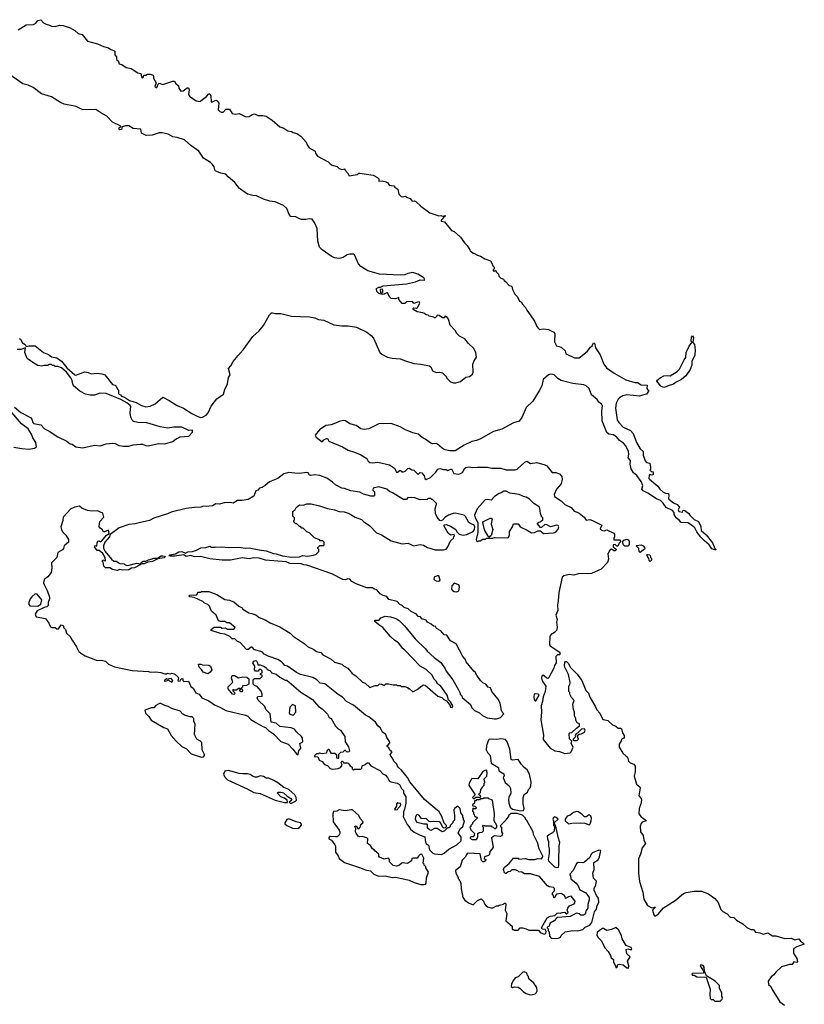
# Model space of a CAD drawing. Extents: x 2494159 to 2685562, y 773219 to 915170.
# Tile 15 of 201: x 2554022 to 2562750, y 814696 to 825646. Entities that reach past the tile are written whole.
import ezdxf

# ---------------------------------------------------------------- set-up
doc = ezdxf.new("R2010")
doc.units = 0

msp = doc.modelspace()

# ---------------------------------------------------------------- linework, layer by layer
at = {"layer": '0CON10XD'}
for points in [[(2554005, 825534), (2554095, 825588), (2554175, 825593), (2554202, 825608), (2554225, 825638), (2554255, 825646), (2554285, 825613), (2554315, 825598), (2554355, 825587), (2554375, 825573), (2554415, 825572), (2554465, 825587), (2554505, 825582), (2554584, 825554), (2554635, 825527), (2554672, 825492), (2554715, 825480), (2554775, 825409), (2554886, 825376), (2554955, 825347), (2555010, 825335), (2555036, 825316), (2555070, 825305), (2555080, 825295), (2555080, 825255), (2555100, 825235), (2555100, 825205), (2555117, 825187), (2555127, 825157), (2555157, 825147), (2555205, 825116), (2555262, 825102), (2555335, 825057), (2555368, 825048), (2555375, 825010), (2555385, 825000), (2555397, 825003), (2555402, 825028), (2555425, 825030), (2555445, 825042), (2555472, 825042), (2555505, 825028), (2555512, 825015), (2555512, 824995), (2555540, 824945), (2555524, 824905), (2555535, 824892), (2555546, 824894), (2555562, 824928), (2555575, 824940), (2555615, 824927), (2555725, 824962), (2555745, 824962), (2555760, 824935), (2555789, 824909), (2555793, 824885), (2555815, 824850), (2555840, 824855), (2555885, 824890), (2555898, 824888), (2555908, 824865), (2555901, 824815), (2555909, 824795), (2555985, 824743), (2556030, 824735), (2556041, 824749), (2556099, 824791), (2556125, 824820), (2556135, 824820), (2556148, 824795), (2556150, 824735), (2556155, 824730), (2556165, 824732), (2556205, 824752), (2556220, 824745), (2556237, 824717), (2556235, 824680), (2556230, 824645), (2556248, 824625), (2556265, 824617), (2556285, 824618), (2556315, 824650), (2556355, 824650), (2556385, 824602), (2556425, 824597), (2556465, 824603), (2556522, 824572), (2556545, 824566), (2556575, 824568), (2556609, 824591), (2556635, 824598), (2556672, 824582), (2556725, 824580), (2556762, 824572), (2556829, 824529), (2556915, 824456), (2556959, 824439), (2557005, 824410), (2557045, 824402), (2557065, 824390), (2557105, 824380), (2557151, 824351), (2557207, 824285), (2557218, 824255), (2557242, 824222), (2557307, 824185), (2557313, 824163), (2557335, 824128), (2557452, 824065), (2557474, 824044), (2557499, 824029), (2557554, 824014), (2557575, 823990), (2557605, 823982), (2557638, 823988), (2557640, 823975), (2557668, 823945), (2557685, 823910), (2557777, 823923), (2557795, 823940), (2557805, 823940), (2557955, 823918), (2558002, 823892)], [(2555108, 821538), (2555120, 821525), (2555120, 821485), (2555144, 821474), (2555155, 821458), (2555188, 821448), (2555242, 821412), (2555319, 821388), (2555375, 821354), (2555425, 821341), (2555472, 821348), (2555530, 821375), (2555615, 821450), (2555685, 821412), (2555774, 821354), (2555845, 821327), (2555935, 821267), (2556005, 821232), (2556035, 821223), (2556055, 821226), (2556095, 821247), (2556120, 821275), (2556152, 821348), (2556215, 821428), (2556288, 821482), (2556303, 821535), (2556335, 821595), (2556344, 821666), (2556362, 821695), (2556343, 821767), (2556372, 821795), (2556396, 821844), (2556452, 821912), (2556506, 821974), (2556615, 822122), (2556687, 822185), (2556734, 822246), (2556800, 822365), (2556824, 822386), (2556835, 822388), (2556865, 822378), (2556925, 822380), (2557045, 822350), (2557245, 822343), (2557305, 822330), (2557345, 822313), (2557405, 822306), (2557515, 822254), (2557605, 822242), (2557675, 822243), (2557770, 822225), (2557885, 822172), (2557933, 822133), (2557958, 822105), (2558028, 821945), (2558050, 821925), (2558115, 821893), (2558165, 821881), (2558256, 821876), (2558315, 821853), (2558405, 821821), (2558485, 821817), (2558580, 821795), (2558596, 821786), (2558615, 821742), (2558655, 821722), (2558695, 821728), (2558725, 821718), (2558770, 821675), (2558770, 821665), (2558815, 821620), (2558847, 821607), (2558875, 821607), (2558925, 821624), (2558985, 821669), (2559025, 821679), (2559058, 821705), (2559066, 821725), (2559063, 821815), (2559073, 821845), (2559103, 821895), (2559095, 821945), (2559071, 821995), (2559015, 822047), (2558975, 822096), (2558915, 822128), (2558884, 822155), (2558865, 822188), (2558809, 822249), (2558793, 822315), (2558775, 822342), (2558755, 822350), (2558745, 822330), (2558725, 822330), (2558687, 822357), (2558665, 822360), (2558660, 822345), (2558645, 822330), (2558635, 822330), (2558627, 822337), (2558575, 822350), (2558565, 822360), (2558543, 822363), (2558525, 822380), (2558507, 822387), (2558445, 822398), (2558400, 822425), (2558400, 822435), (2558405, 822440), (2558435, 822438), (2558446, 822444), (2558472, 822495), (2558467, 822507), (2558446, 822504), (2558405, 822490), (2558392, 822512), (2558325, 822510), (2558305, 822490), (2558275, 822490), (2558240, 822535), (2558238, 822558), (2558205, 822542), (2558155, 822547), (2558139, 822559), (2558115, 822610), (2558105, 822610), (2558077, 822593), (2558055, 822590), (2558050, 822595), (2558050, 822605), (2558060, 822615), (2558060, 822645), (2558055, 822650), (2558030, 822645), (2558040, 822595), (2558015, 822600), (2557993, 822623), (2557990, 822655), (2558015, 822670), (2558035, 822670), (2558065, 822687), (2558325, 822710), (2558425, 822730), (2558475, 822752), (2558522, 822748), (2558527, 822755), (2558516, 822775), (2558451, 822815), (2558395, 822834), (2558340, 822825), (2558305, 822807), (2558255, 822804), (2558025, 822816), (2557893, 822853), (2557815, 822900), (2557792, 822932), (2557745, 823030), (2557735, 823038), (2557695, 823040), (2557665, 823030), (2557620, 823000), (2557575, 822990), (2557525, 822998), (2557488, 823015), (2557387, 823087), (2557358, 823118), (2557339, 823185), (2557332, 823325), (2557306, 823385), (2557275, 823427), (2557245, 823433), (2557205, 823426), (2557156, 823426), (2557135, 823431), (2557095, 823453), (2557038, 823458), (2557019, 823479), (2556995, 823545), (2556955, 823580), (2556865, 823619), (2556805, 823628), (2556735, 823650), (2556657, 823687), (2556615, 823690), (2556555, 823705), (2556468, 823768), (2556415, 823834), (2556339, 823899), (2556315, 823928), (2556261, 823941), (2556197, 823965), (2556185, 824011), (2556168, 824035), (2556145, 824057), (2556065, 824106), (2556013, 824183), (2555927, 824247), (2555855, 824310), (2555775, 824336), (2555725, 824342), (2555675, 824372), (2555605, 824388), (2555575, 824388), (2555495, 824362), (2555430, 824360), (2555376, 824385), (2555368, 824428), (2555285, 824437), (2555235, 824466), (2555200, 824465), (2555160, 824455), (2555156, 824425), (2555135, 824421), (2555124, 824435), (2555135, 824450), (2555150, 824455), (2555140, 824465), (2555055, 824506), (2554992, 824572), (2554925, 824612), (2554868, 824648), (2554725, 824645), (2554650, 824680), (2554515, 824708), (2554475, 824725), (2554375, 824788), (2554263, 824823), (2554172, 824892), (2554115, 824918), (2554055, 824933), (2553908, 825038)], [(2558002, 823892), (2558017, 823875), (2558015, 823850), (2558055, 823853), (2558085, 823847), (2558112, 823835), (2558130, 823805), (2558185, 823800), (2558194, 823784), (2558230, 823760), (2558240, 823705), (2558265, 823680), (2558275, 823676), (2558315, 823682), (2558325, 823672), (2558365, 823658), (2558388, 823628), (2558415, 823632), (2558430, 823625), (2558485, 823572), (2558585, 823498), (2558685, 823466), (2558705, 823470), (2558725, 823460), (2558755, 823470), (2558750, 823455), (2558732, 823448), (2558727, 823433), (2558710, 823415), (2558710, 823405), (2558749, 823399), (2558825, 823303), (2558855, 823292), (2558926, 823226), (2558968, 823165), (2559000, 823135), (2559030, 823085), (2559032, 823072), (2559045, 823070), (2559065, 823050), (2559075, 823050), (2559115, 823027), (2559148, 823018), (2559195, 822988), (2559258, 822965), (2559275, 822940), (2559285, 822910), (2559300, 822895), (2559300, 822875), (2559290, 822865), (2559290, 822855), (2559305, 822850), (2559315, 822860), (2559322, 822842), (2559348, 822818), (2559350, 822795), (2559375, 822770), (2559405, 822760), (2559410, 822745), (2559426, 822736), (2559465, 822690), (2559487, 822687), (2559495, 822680), (2559502, 822645), (2559528, 822595), (2559560, 822565), (2559580, 822515), (2559603, 822503), (2559612, 822485), (2559648, 822445), (2559662, 822415), (2559702, 822365), (2559748, 822295), (2559773, 822233), (2559792, 822212), (2559805, 822200), (2559845, 822208), (2559905, 822200), (2559965, 822172), (2559973, 822155), (2559972, 822065), (2559995, 822020), (2560046, 822006), (2560088, 821965), (2560098, 821935), (2560110, 821925), (2560195, 821886), (2560245, 821887), (2560334, 821956), (2560371, 822005), (2560390, 822020), (2560405, 822052), (2560415, 822048), (2560426, 821996), (2560478, 821918), (2560520, 821815), (2560549, 821775), (2560635, 821715), (2560765, 821640), (2560865, 821612), (2560895, 821613), (2560936, 821586), (2561003, 821583), (2560999, 821545), (2561005, 821532), (2561017, 821527), (2561018, 821515), (2560995, 821482), (2560949, 821471), (2560915, 821461), (2560775, 821474), (2560730, 821465), (2560695, 821442), (2560678, 821425), (2560657, 821383), (2560650, 821325), (2560668, 821195), (2560685, 821166), (2560735, 821114), (2560815, 821076), (2560845, 821046), (2560884, 820944), (2560924, 820874), (2560958, 820845), (2560957, 820803), (2560979, 820739), (2560995, 820722), (2561030, 820715), (2561040, 820665), (2561040, 820645), (2561030, 820635), (2561045, 820620), (2561068, 820618), (2561070, 820585), (2561045, 820580), (2561035, 820588), (2561025, 820580), (2561022, 820545), (2561028, 820535), (2561120, 820460), (2561144, 820425), (2561175, 820397), (2561205, 820382), (2561238, 820378), (2561242, 820355), (2561239, 820325), (2561244, 820314), (2561294, 820275), (2561336, 820256), (2561362, 820225), (2561347, 820195), (2561355, 820178), (2561395, 820170), (2561397, 820185), (2561405, 820193), (2561421, 820189), (2561466, 820155), (2561477, 820135), (2561525, 820086), (2561574, 820064), (2561600, 820010), (2561602, 819965), (2561659, 819919), (2561727, 819827), (2561758, 819758), (2561766, 819755), (2561765, 819750), (2561755, 819750), (2561722, 819762), (2561691, 819805), (2561639, 819849), (2561596, 819895), (2561555, 819950), (2561531, 819995), (2561495, 820026), (2561455, 820050), (2561380, 820055), (2561359, 820079), (2561324, 820105), (2561304, 820145), (2561302, 820165), (2561285, 820188), (2561215, 820220), (2561181, 820271), (2561149, 820299), (2561105, 820316), (2561011, 820381), (2560959, 820405), (2560944, 820425), (2560954, 820465), (2560935, 820510), (2560888, 820578), (2560851, 820605), (2560823, 820653), (2560814, 820705), (2560816, 820745), (2560789, 820775), (2560798, 820815), (2560794, 820845), (2560766, 820906), (2560738, 820938), (2560695, 820968), (2560659, 821009), (2560625, 821028), (2560575, 821036), (2560553, 821055), (2560500, 821185), (2560497, 821293), (2560504, 821355), (2560495, 821370), (2560465, 821392), (2560444, 821424), (2560384, 821475), (2560355, 821545), (2560325, 821575), (2560296, 821586), (2560175, 821600), (2560046, 821635), (2560007, 821657), (2559967, 821695), (2559952, 821702), (2559925, 821705), (2559905, 821697), (2559844, 821645), (2559829, 821575), (2559802, 821518), (2559730, 821405), (2559654, 821335), (2559608, 821222), (2559577, 821183), (2559515, 821162), (2559385, 821093), (2559294, 821065), (2559146, 820984), (2559105, 820967), (2559051, 820955), (2558967, 820913), (2558865, 820850), (2558805, 820850), (2558755, 820862), (2558720, 820880), (2558670, 820925), (2558655, 820932), (2558615, 820929), (2558595, 820935), (2558544, 820975), (2558498, 820998), (2558455, 821035), (2558395, 821051), (2558315, 821085), (2558255, 821119), (2558155, 821155), (2558015, 821152), (2557905, 821096), (2557855, 821089), (2557818, 821098), (2557765, 821134), (2557695, 821152), (2557645, 821184), (2557625, 821188), (2557575, 821179), (2557535, 821158), (2557485, 821140), (2557428, 821132), (2557356, 821085), (2557308, 821025), (2557318, 821005), (2557385, 820950), (2557405, 820973), (2557435, 820987), (2557445, 820990), (2557459, 820959), (2557612, 820895), (2557675, 820859), (2557745, 820838), (2557815, 820807), (2557885, 820768), (2557900, 820735), (2557915, 820721), (2557945, 820717), (2558005, 820724), (2558136, 820696), (2558190, 820660), (2558215, 820616), (2558225, 820616), (2558255, 820636), (2558275, 820618), (2558292, 820618), (2558310, 820625), (2558340, 820655), (2558355, 820658), (2558385, 820640), (2558408, 820638), (2558455, 820590), (2558478, 820612), (2558495, 820608), (2558520, 820575), (2558529, 820545), (2558545, 820532), (2558592, 820555), (2558652, 820615), (2558674, 820646), (2558695, 820654), (2558735, 820643), (2558765, 820643), (2558785, 820634), (2558825, 820650), (2558851, 820601), (2558905, 820593), (2558925, 820598), (2558951, 820615), (2558969, 820655), (2558984, 820666), (2559025, 820674), (2559055, 820667), (2559115, 820671), (2559225, 820668), (2559275, 820659), (2559375, 820660), (2559435, 820642), (2559535, 820642), (2559555, 820648), (2559640, 820725), (2559665, 820736), (2559705, 820710), (2559775, 820721), (2559865, 820696), (2559885, 820683), (2559945, 820610), (2559985, 820609), (2560025, 820597), (2560054, 820565), (2560058, 820535), (2560046, 820485), (2559994, 820426), (2559967, 820365), (2559972, 820345), (2560045, 820296), (2560086, 820256), (2560155, 820222), (2560189, 820179), (2560225, 820170), (2560245, 820158), (2560301, 820115), (2560325, 820082), (2560365, 820086), (2560394, 820076), (2560497, 820025), (2560480, 819985), (2560495, 819969), (2560525, 819960), (2560555, 819973), (2560630, 819935), (2560640, 819925), (2560640, 819895), (2560630, 819885), (2560632, 819862), (2560695, 819860), (2560710, 819845), (2560690, 819825), (2560675, 819790), (2560665, 819790), (2560645, 819810), (2560622, 819805), (2560622, 819785), (2560660, 819755), (2560645, 819740), (2560635, 819740), (2560605, 819758), (2560585, 819748), (2560566, 819705), (2560573, 819645), (2560562, 819608), (2560490, 819535), (2560384, 819486), (2560236, 819484), (2560185, 819467), (2560135, 819478), (2560075, 819460), (2560057, 819445), (2560020, 819275), (2560013, 819185), (2560003, 819135), (2560008, 819075), (2559986, 819025), (2560001, 818975), (2559994, 818945), (2560001, 818885), (2559995, 818853), (2559970, 818830), (2559935, 818810), (2559920, 818790), (2559914, 818695), (2559923, 818683), (2560022, 818615), (2560032, 818605), (2560032, 818588), (2560025, 818582), (2560005, 818582), (2559984, 818566), (2559988, 818495), (2559970, 818465), (2559964, 818436), (2559908, 818332), (2559895, 818320), (2559885, 818323), (2559845, 818357), (2559831, 818345), (2559826, 818325), (2559835, 818293), (2559873, 818235), (2559866, 818175), (2559844, 818116), (2559839, 818065), (2559822, 818015), (2559828, 817945), (2559819, 817859), (2559850, 817690), (2559845, 817640), (2559924, 817544), (2559975, 817514), (2560025, 817506), (2560085, 817486), (2560145, 817493), (2560156, 817504), (2560178, 817555), (2560158, 817595), (2560162, 817622), (2560138, 817648), (2560133, 817707), (2560143, 817717), (2560165, 817720), (2560215, 817768), (2560250, 817795), (2560250, 817815), (2560225, 817828), (2560208, 817855), (2560208, 817875), (2560194, 817904), (2560193, 817945), (2560182, 817975), (2560176, 818035), (2560191, 818075), (2560159, 818109), (2560140, 818145), (2560140, 818165), (2560132, 818175), (2560132, 818235), (2560142, 818248), (2560144, 818275), (2560127, 818365), (2560086, 818445), (2560082, 818465), (2560085, 818498), (2560095, 818509), (2560105, 818508), (2560128, 818485), (2560146, 818445), (2560225, 818367), (2560276, 818296), (2560321, 818185), (2560349, 818155), (2560363, 818113), (2560425, 818013), (2560442, 817972), (2560474, 817935), (2560505, 817872), (2560515, 817863), (2560565, 817854), (2560615, 817803), (2560655, 817788), (2560678, 817768), (2560705, 817768), (2560715, 817760), (2560727, 817717), (2560746, 817686), (2560747, 817665), (2560738, 817652), (2560725, 817650), (2560715, 817640), (2560713, 817625), (2560692, 817588), (2560689, 817555), (2560730, 817490), (2560768, 817455)], [(2561186, 821556), (2561155, 821569), (2561108, 821625), (2561108, 821635), (2561146, 821665), (2561188, 821685), (2561225, 821690), (2561256, 821684), (2561337, 821735), (2561362, 821758), (2561414, 821865), (2561432, 821888), (2561436, 821945), (2561470, 822015), (2561500, 822055), (2561492, 822075), (2561494, 822114), (2561505, 822130), (2561517, 822113), (2561510, 822055), (2561528, 822035), (2561534, 821975), (2561531, 821915), (2561500, 821845), (2561498, 821805), (2561482, 821755), (2561431, 821685), (2561383, 821645), (2561325, 821616), (2561295, 821593), (2561234, 821576), (2561215, 821564), (2561186, 821556)], [(2554015, 822100), (2554032, 822092), (2554053, 822053), (2554084, 822035), (2554095, 822010), (2554125, 822020), (2554195, 822018), (2554288, 821945), (2554341, 821921), (2554375, 821896), (2554435, 821885), (2554487, 821847), (2554545, 821775), (2554635, 821698), (2554647, 821693), (2554745, 821730), (2554785, 821722), (2554815, 821708), (2554885, 821717), (2554936, 821706), (2554968, 821695), (2555055, 821590), (2555082, 821582), (2555095, 821570), (2555108, 821538)], [(2553965, 821338), (2554036, 821276), (2554143, 821223), (2554158, 821205), (2554169, 821165), (2554180, 821155), (2554255, 821139), (2554299, 821095), (2554351, 821071), (2554445, 821008), (2554545, 820960), (2554585, 820929), (2554605, 820924), (2554645, 820896), (2554725, 820885), (2554855, 820913), (2554916, 820906), (2554985, 820930), (2555056, 820936), (2555085, 820933), (2555125, 820912), (2555176, 820904), (2555235, 820904), (2555285, 820918), (2555365, 820926), (2555386, 820926), (2555425, 820911), (2555452, 820908), (2555565, 820934), (2555635, 820930), (2555726, 820954), (2555765, 820990), (2555775, 820990), (2555805, 821008), (2555905, 821014), (2555945, 821060), (2555945, 821080), (2555905, 821077), (2555825, 821114), (2555736, 821114), (2555665, 821104), (2555585, 821118), (2555435, 821163), (2555335, 821168), (2555288, 821178), (2555275, 821190), (2555258, 821225), (2555252, 821275), (2555258, 821345), (2555252, 821355), (2555214, 821385), (2555145, 821421), (2554985, 821490), (2554915, 821492), (2554855, 821470), (2554805, 821470), (2554755, 821482), (2554690, 821515), (2554622, 821575), (2554608, 821608), (2554607, 821635), (2554589, 821665), (2554541, 821725), (2554485, 821773), (2554445, 821790), (2554415, 821790), (2554405, 821800), (2554385, 821800), (2554375, 821810), (2554345, 821810), (2554335, 821800), (2554295, 821800), (2554265, 821792), (2554225, 821802), (2554180, 821825), (2554105, 821880), (2554078, 821945), (2554088, 821998), (2554035, 821978), (2553995, 821980)], [(2553955, 820894), (2554046, 820876), (2554125, 820870), (2554187, 820883), (2554207, 820895), (2554202, 820945), (2554169, 820995), (2554153, 821035), (2554117, 821095), (2554043, 821153), (2553913, 821305)], [(2557082, 820602), (2557015, 820609), (2556960, 820595), (2556895, 820542), (2556802, 820508), (2556753, 820467), (2556720, 820445), (2556690, 820435), (2556670, 820415), (2556650, 820405), (2556625, 820348), (2556565, 820312), (2556495, 820298), (2556445, 820300), (2556395, 820270), (2556365, 820278), (2556295, 820272), (2556243, 820257), (2556205, 820262), (2556165, 820240), (2556095, 820232), (2556065, 820236), (2556035, 820224), (2555965, 820223), (2555875, 820210), (2555705, 820171), (2555665, 820151), (2555515, 820102), (2555465, 820078), (2555349, 820051), (2555305, 820040), (2555235, 820033), (2555129, 819995), (2555029, 819921), (2555019, 819895), (2554970, 819835), (2554954, 819796), (2554955, 819770), (2554972, 819732), (2555043, 819645), (2555070, 819625), (2555095, 819623), (2555135, 819597), (2555183, 819593), (2555195, 819584), (2555225, 819578), (2555325, 819604), (2555370, 819595), (2555362, 819585), (2555298, 819552), (2555267, 819545), (2555234, 819527), (2555165, 819524), (2555135, 819532), (2555105, 819522), (2555053, 819533), (2555025, 819550), (2554975, 819550), (2554958, 819568), (2554950, 819615), (2554940, 819625), (2554945, 819638), (2554975, 819630), (2554971, 819665), (2554945, 819711), (2554905, 819744), (2554885, 819743), (2554852, 819785), (2554865, 819800), (2554878, 819792), (2554883, 819827), (2554894, 819846), (2554905, 819850), (2554912, 819842), (2554925, 819840), (2554935, 819849), (2554988, 819912), (2555018, 819932), (2555008, 819968), (2554965, 819950), (2554955, 819952), (2554938, 819975), (2554910, 819995), (2554904, 820014), (2554914, 820066), (2554958, 820115), (2554948, 820158), (2554886, 820186), (2554825, 820182), (2554775, 820189), (2554714, 820214), (2554686, 820236), (2554635, 820226), (2554591, 820205), (2554506, 820115), (2554503, 820075), (2554480, 820005), (2554486, 819976), (2554499, 819949), (2554534, 819914), (2554566, 819866), (2554563, 819835), (2554518, 819795), (2554510, 819765), (2554499, 819751), (2554445, 819720), (2554433, 819665), (2554374, 819606), (2554378, 819545), (2554373, 819497), (2554335, 819449), (2554295, 819420), (2554288, 819385), (2554295, 819365), (2554328, 819298), (2554353, 819225), (2554354, 819205), (2554340, 819165), (2554338, 819132), (2554324, 819116), (2554295, 819110), (2554215, 819071), (2554194, 819034), (2554205, 819007), (2554308, 818988), (2554347, 818935), (2554363, 818895), (2554380, 818885), (2554415, 818888), (2554435, 818872), (2554455, 818872), (2554482, 818918), (2554505, 818908), (2554514, 818884), (2554530, 818865), (2554543, 818825), (2554585, 818787), (2554604, 818745), (2554655, 818671), (2554681, 818621), (2554701, 818601), (2554750, 818570), (2554885, 818518), (2554933, 818523), (2554975, 818514), (2555009, 818479), (2555075, 818451), (2555273, 818407), (2555453, 818397), (2555475, 818390), (2555535, 818392), (2555593, 818387), (2555635, 818370), (2555655, 818370), (2555665, 818378), (2555695, 818370), (2555715, 818380), (2555742, 818372), (2555783, 818335), (2555788, 818325), (2555782, 818292), (2555805, 818290), (2555810, 818305), (2555825, 818320), (2555838, 818315), (2555838, 818298), (2555848, 818288), (2555899, 818289), (2555925, 818230), (2555953, 818213), (2555982, 818162), (2556018, 818145), (2556048, 818105), (2556125, 818071), (2556187, 818027), (2556255, 817998), (2556315, 817962), (2556535, 817913), (2556559, 817899), (2556593, 817865), (2556649, 817829), (2556725, 817786), (2556756, 817776), (2556791, 817741), (2556845, 817703), (2556925, 817620), (2557010, 817590), (2557059, 817535), (2557102, 817482), (2557113, 817473), (2557120, 817475), (2557128, 817515), (2557148, 817545), (2557138, 817595), (2557170, 817615), (2557168, 817655), (2557158, 817675), (2557102, 817725), (2557080, 817755), (2557042, 817772), (2556915, 817784), (2556875, 817822), (2556820, 817835), (2556808, 817925), (2556760, 817975), (2556749, 818009), (2556675, 818080), (2556663, 818103), (2556675, 818118), (2556718, 818122), (2556720, 818145), (2556707, 818177), (2556665, 818230), (2556635, 818240), (2556620, 818255), (2556620, 818305), (2556635, 818320), (2556695, 818320), (2556718, 818342), (2556718, 818358), (2556702, 818362), (2556700, 818375), (2556718, 818382), (2556720, 818405), (2556705, 818420), (2556685, 818420), (2556675, 818400), (2556645, 818400), (2556632, 818415), (2556637, 818457), (2556617, 818495), (2556626, 818514), (2556645, 818520), (2556655, 818517), (2556668, 818495), (2556672, 818472), (2556695, 818472), (2556745, 818452), (2556768, 818435), (2556775, 818420), (2556805, 818410), (2556820, 818395), (2556822, 818382), (2556875, 818367), (2556914, 818334), (2556975, 818302), (2556995, 818300), (2557148, 818168), (2557238, 818112), (2557278, 818085), (2557345, 818010), (2557385, 817983), (2557445, 817923), (2557465, 817887), (2557487, 817875), (2557535, 817790), (2557557, 817767), (2557592, 817745), (2557640, 817675), (2557644, 817614), (2557681, 817561), (2557690, 817515), (2557687, 817503), (2557665, 817500), (2557645, 817520), (2557635, 817520), (2557618, 817502), (2557590, 817495), (2557570, 817475), (2557570, 817435), (2557565, 817430), (2557550, 817435), (2557548, 817468), (2557527, 817487), (2557490, 817485), (2557465, 817530), (2557455, 817530), (2557440, 817515), (2557435, 817490), (2557385, 817482), (2557355, 817488), (2557345, 817480), (2557325, 817480), (2557302, 817458), (2557302, 817452), (2557338, 817448), (2557352, 817412), (2557385, 817398), (2557412, 817365), (2557445, 817352), (2557475, 817320), (2557505, 817311), (2557563, 817317), (2557589, 817331), (2557608, 817355), (2557598, 817385), (2557605, 817400), (2557615, 817400), (2557625, 817380), (2557665, 817382), (2557675, 817378), (2557697, 817347), (2557720, 817335), (2557720, 817315), (2557735, 817302), (2557745, 817310), (2557815, 817310), (2557827, 817323), (2557832, 817348), (2557865, 817362), (2557888, 817382), (2557902, 817382), (2557927, 817347), (2558028, 817298), (2558061, 817261), (2558092, 817245), (2558115, 817218), (2558128, 817188), (2558135, 817178), (2558150, 817170), (2558220, 817155), (2558245, 817142), (2558270, 817095), (2558290, 817075), (2558290, 817045), (2558316, 817005), (2558317, 816935), (2558303, 816865), (2558290, 816835), (2558292, 816805), (2558287, 816785), (2558332, 816695), (2558352, 816675), (2558368, 816645), (2558409, 816609), (2558475, 816577), (2558529, 816559), (2558535, 816500), (2558544, 816484), (2558568, 816465), (2558582, 816415), (2558617, 816377), (2558635, 816368), (2558715, 816362)], [(2558715, 816362), (2558745, 816378), (2558795, 816422), (2558885, 816468), (2558933, 816515), (2558932, 816555), (2558900, 816605), (2558925, 816650), (2558950, 816675), (2558968, 816735), (2558960, 816745), (2558960, 816765), (2558950, 816775), (2558950, 816795), (2558930, 816825), (2558920, 816875), (2558895, 816900), (2558860, 816875), (2558852, 816855), (2558860, 816795), (2558857, 816743), (2558840, 816725), (2558840, 816715), (2558810, 816685), (2558810, 816675), (2558795, 816660), (2558782, 816658), (2558745, 816620), (2558723, 816613), (2558665, 816650), (2558635, 816650), (2558595, 816628), (2558580, 816635), (2558560, 816655), (2558560, 816695), (2558555, 816700), (2558518, 816698), (2558445, 816720), (2558435, 816730), (2558423, 816757), (2558430, 816785), (2558445, 816810), (2558458, 816808), (2558460, 816795), (2558485, 816768), (2558542, 816762), (2558573, 816733), (2558595, 816728), (2558625, 816733), (2558688, 816728), (2558708, 816708), (2558722, 816672), (2558735, 816660), (2558758, 816662), (2558768, 816672), (2558770, 816685), (2558742, 816712), (2558717, 816785), (2558687, 816837), (2558524, 816975), (2558361, 817171), (2558337, 817217), (2558270, 817300), (2558235, 817328), (2558223, 817345), (2558218, 817368), (2558185, 817400), (2558168, 817435), (2558150, 817455), (2558144, 817476), (2558160, 817495), (2558160, 817505), (2558141, 817521), (2558128, 817548), (2558110, 817565), (2558110, 817575), (2558126, 817584), (2558138, 817605), (2558135, 817620), (2558104, 817664), (2558093, 817695), (2558053, 817725), (2558037, 817767), (2558005, 817793), (2557980, 817835), (2557905, 817893), (2557870, 817910), (2557735, 818024), (2557658, 818065), (2557613, 818113), (2557565, 818140), (2557415, 818260), (2557365, 818267), (2557328, 818305), (2557282, 818332), (2557145, 818364), (2557102, 818385), (2557002, 818455), (2556972, 818465), (2556951, 818485), (2556933, 818505), (2556895, 818531), (2556785, 818567), (2556741, 818591), (2556718, 818618), (2556635, 818640), (2556607, 818667), (2556595, 818668), (2556565, 818643), (2556545, 818642), (2556475, 818720), (2556445, 818730), (2556415, 818760), (2556385, 818762), (2556360, 818785), (2556305, 818812), (2556255, 818820), (2556150, 818855), (2556150, 818865), (2556185, 818890), (2556255, 818890), (2556275, 818880), (2556312, 818882), (2556335, 818870), (2556405, 818870), (2556418, 818888), (2556355, 818938), (2556325, 818940), (2556305, 818952), (2556255, 818952), (2556235, 818960), (2556208, 819025), (2556155, 819070), (2556132, 819125), (2556115, 819142), (2556076, 819156), (2556060, 819175), (2555962, 819222), (2555915, 819228), (2555908, 819235), (2555910, 819245), (2555985, 819250), (2555998, 819262), (2556005, 819280), (2556035, 819280), (2556045, 819288), (2556125, 819287), (2556215, 819253), (2556305, 819197), (2556355, 819190), (2556404, 819174), (2556460, 819125), (2556496, 819106), (2556505, 819092), (2556569, 819049), (2556605, 819044), (2556647, 819027), (2556685, 818997), (2556752, 818972), (2556808, 818938), (2556915, 818893), (2557032, 818825), (2557065, 818790), (2557188, 818708), (2557225, 818676), (2557295, 818643), (2557325, 818620), (2557370, 818610), (2557395, 818583), (2557485, 818534), (2557523, 818503), (2557605, 818480), (2557625, 818460), (2557673, 818433), (2557720, 818375), (2557761, 818351), (2557835, 818277), (2557866, 818266), (2557918, 818218), (2557975, 818243), (2558005, 818240), (2558025, 818260), (2558045, 818258), (2558075, 818240), (2558095, 818260), (2558125, 818260), (2558175, 818248), (2558215, 818250), (2558223, 818243), (2558255, 818240), (2558265, 818230), (2558305, 818230), (2558335, 818220), (2558345, 818210), (2558355, 818210), (2558395, 818172), (2558445, 818196), (2558495, 818239), (2558515, 818248), (2558534, 818244), (2558674, 818124), (2558717, 818107), (2558740, 818085), (2558778, 818068), (2558780, 818055), (2558807, 818027), (2558815, 818002), (2558832, 817998), (2558840, 818015), (2558815, 818060), (2558792, 818082), (2558776, 818135), (2558745, 818182), (2558706, 818236), (2558675, 818257), (2558655, 818290), (2558627, 818317), (2558610, 818355), (2558545, 818418), (2558475, 818458), (2558306, 818636), (2558282, 818655), (2558236, 818716), (2558194, 818744), (2558145, 818788), (2558060, 818885), (2558016, 818916), (2557973, 818955), (2557972, 818968), (2558022, 818968), (2558040, 818995), (2558087, 819013), (2558145, 819007), (2558185, 818993), (2558215, 818983), (2558244, 818964), (2558304, 818904), (2558420, 818760), (2558535, 818650), (2558554, 818624), (2558633, 818553), (2558706, 818496), (2558750, 818435), (2558765, 818402), (2558840, 818305), (2558902, 818195), (2558918, 818165), (2558920, 818145), (2558940, 818125), (2558945, 818110), (2559035, 818030), (2559050, 817995), (2559082, 817965), (2559135, 817937), (2559169, 817909), (2559223, 817883), (2559305, 817870), (2559325, 817870), (2559370, 817885), (2559408, 817925), (2559392, 817942), (2559383, 817963), (2559368, 818045), (2559340, 818095), (2559274, 818174), (2559258, 818215), (2559234, 818224), (2559206, 818256), (2559175, 818272), (2559149, 818299), (2559108, 818355), (2559090, 818390), (2559075, 818400), (2558990, 818505), (2558976, 818536), (2558951, 818565), (2558878, 818705), (2558815, 818738), (2558775, 818800), (2558744, 818804), (2558705, 818850), (2558660, 818875), (2558648, 818898), (2558625, 818902), (2558600, 818925), (2558560, 818945), (2558545, 818970), (2558495, 818982), (2558480, 819005), (2558455, 819010), (2558436, 819036), (2558376, 819066), (2558345, 819094), (2558298, 819108), (2558275, 819130), (2558252, 819142), (2558221, 819175), (2558128, 819198), (2558105, 819231), (2558065, 819241), (2558031, 819261), (2557996, 819306), (2557964, 819314), (2557945, 819328), (2557885, 819328), (2557765, 819371), (2557718, 819398), (2557695, 819426), (2557672, 819428), (2557645, 819417), (2557615, 819421), (2557493, 819483), (2557215, 819581), (2557182, 819582), (2557154, 819594), (2557025, 819600), (2556985, 819617), (2556757, 819637), (2556686, 819656), (2556625, 819660), (2556575, 819650), (2556497, 819663), (2556366, 819634), (2556275, 819634), (2556135, 819649), (2556033, 819677), (2555965, 819672), (2555925, 819686), (2555875, 819678), (2555846, 819696), (2555745, 819680), (2555695, 819680), (2555681, 819685), (2555692, 819695), (2555755, 819706), (2555791, 819729), (2555825, 819731), (2555865, 819712), (2555893, 819727), (2555945, 819733), (2555990, 819745), (2556035, 819772), (2556092, 819778), (2556135, 819790), (2556155, 819782), (2556195, 819780), (2556265, 819784), (2556345, 819777), (2556455, 819779), (2556535, 819770), (2556575, 819774), (2556685, 819750), (2556765, 819741), (2556845, 819710), (2556875, 819707), (2556945, 819683), (2557045, 819670), (2557135, 819672), (2557167, 819687), (2557225, 819680), (2557289, 819691), (2557315, 819700), (2557348, 819732), (2557350, 819755), (2557340, 819765), (2557340, 819775), (2557362, 819798), (2557405, 819800), (2557410, 819805), (2557410, 819835), (2557395, 819850), (2557365, 819850), (2557355, 819860), (2557303, 819883), (2557245, 819940), (2557215, 819950), (2557175, 819990), (2557162, 819992), (2557145, 820010), (2557135, 820010), (2557105, 820040), (2557095, 820040), (2557082, 820052), (2557070, 820065), (2557070, 820075), (2557080, 820085), (2557080, 820105), (2557060, 820125), (2557060, 820175), (2557085, 820200), (2557097, 820223), (2557135, 820250), (2557175, 820248), (2557215, 820263), (2557265, 820263), (2557355, 820241), (2557445, 820209), (2557525, 820196), (2557575, 820178), (2557632, 820172), (2557685, 820153), (2557755, 820114), (2557825, 820089), (2557845, 820064), (2557916, 820016), (2557990, 819940), (2558047, 819917), (2558155, 819849), (2558275, 819819), (2558345, 819823), (2558404, 819794), (2558475, 819810), (2558514, 819804), (2558558, 819775), (2558645, 819750), (2558735, 819751), (2558765, 819758), (2558786, 819784), (2558815, 819850), (2558848, 819882), (2558850, 819895), (2558860, 819905), (2558855, 819920), (2558813, 819913), (2558787, 819937), (2558742, 820015), (2558742, 820028), (2558765, 820032), (2558815, 820013), (2558872, 819975), (2558885, 819950), (2558910, 819925), (2558955, 819912), (2558995, 819922), (2559065, 819953), (2559080, 819975), (2559083, 820005), (2559076, 820026), (2559035, 820042), (2559019, 820055), (2558982, 820122), (2558965, 820137), (2558865, 820157), (2558845, 820156), (2558792, 820135), (2558753, 820115), (2558725, 820082), (2558705, 820072), (2558695, 820078), (2558664, 820114), (2558648, 820155), (2558643, 820205), (2558653, 820247), (2558660, 820255), (2558657, 820267), (2558615, 820310), (2558605, 820310), (2558595, 820320), (2558565, 820320), (2558555, 820310), (2558475, 820308), (2558419, 820329), (2558375, 820332), (2558335, 820330), (2558325, 820310), (2558291, 820311), (2558170, 820385), (2558135, 820398), (2558106, 820426), (2558015, 820452), (2557952, 820438), (2557950, 820415), (2557967, 820397), (2557970, 820355), (2557962, 820348), (2557928, 820348), (2557845, 820370), (2557805, 820390), (2557705, 820407), (2557635, 820432), (2557605, 820438), (2557535, 820472), (2557503, 820503), (2557438, 820548), (2557359, 820579), (2557305, 820586), (2557255, 820578), (2557245, 820582), (2557232, 820605), (2557215, 820610), (2557135, 820598), (2557082, 820602)], [(2559115, 819840), (2559125, 819850), (2559145, 819850), (2559175, 819870), (2559205, 819870), (2559215, 819880), (2559285, 819880), (2559305, 819887), (2559445, 819883), (2559461, 819889), (2559469, 819915), (2559469, 819955), (2559503, 820005), (2559515, 820040), (2559565, 820040), (2559590, 820005), (2559668, 819968), (2559715, 819938), (2559747, 819943), (2559785, 819960), (2559815, 819960), (2559832, 819942), (2559852, 819932), (2559955, 819938), (2559976, 819944), (2559993, 819957), (2560011, 819979), (2560019, 820005), (2560010, 820020), (2559995, 820025), (2559925, 820007), (2559885, 820028), (2559865, 820031), (2559825, 820000), (2559815, 820000), (2559780, 820045), (2559795, 820060), (2559817, 820063), (2559828, 820072), (2559840, 820085), (2559840, 820105), (2559830, 820115), (2559814, 820154), (2559808, 820215), (2559799, 820229), (2559740, 820265), (2559692, 820315), (2559655, 820337), (2559625, 820342), (2559577, 820367), (2559475, 820382), (2559435, 820402), (2559408, 820402), (2559377, 820383), (2559355, 820378), (2559303, 820345), (2559265, 820303), (2559225, 820312), (2559200, 820305), (2559110, 820205), (2559090, 820155), (2559082, 820135), (2559088, 820108), (2559120, 820055), (2559117, 819945), (2559100, 819865), (2559102, 819852), (2559115, 819840)], [(2559245, 819890), (2559232, 819902), (2559193, 819973), (2559172, 820055), (2559180, 820065), (2559255, 820102), (2559265, 820102), (2559278, 820095), (2559267, 820035), (2559286, 819975), (2559265, 819910), (2559245, 819890)], [(2560785, 819790), (2560755, 819790), (2560740, 819805), (2560730, 819825), (2560730, 819845), (2560743, 819857), (2560775, 819868), (2560787, 819867), (2560797, 819857), (2560802, 819845), (2560802, 819808), (2560785, 819790)], [(2560925, 819720), (2560912, 819732), (2560910, 819765), (2560880, 819795), (2560885, 819800), (2560935, 819807), (2560958, 819795), (2560972, 819775), (2560975, 819760), (2560925, 819720)], [(2555405, 819594), (2555376, 819596), (2555372, 819602), (2555378, 819615), (2555395, 819625), (2555426, 819624), (2555455, 819641), (2555485, 819645), (2555515, 819659), (2555555, 819658), (2555595, 819684), (2555615, 819685), (2555643, 819675), (2555628, 819662), (2555560, 819650), (2555498, 819622), (2555447, 819613), (2555405, 819594)], [(2561035, 819620), (2561023, 819633), (2561020, 819655), (2561008, 819668), (2561000, 819695), (2561005, 819700), (2561030, 819695), (2561037, 819687), (2561040, 819665), (2561050, 819655), (2561050, 819635), (2561035, 819620)], [(2558685, 819403), (2558700, 819415), (2558685, 819460), (2558665, 819462), (2558632, 819445), (2558628, 819425), (2558638, 819415), (2558655, 819404), (2558685, 819403)], [(2558885, 819284), (2558906, 819295), (2558916, 819336), (2558905, 819360), (2558855, 819380), (2558829, 819351), (2558824, 819314), (2558837, 819297), (2558855, 819288), (2558885, 819284)], [(2554225, 819124), (2554256, 819145), (2554267, 819195), (2554215, 819259), (2554195, 819263), (2554155, 819228), (2554139, 819205), (2554125, 819165), (2554123, 819143), (2554136, 819126), (2554225, 819124)], [(2556115, 818372), (2556061, 818391), (2556045, 818420), (2556020, 818445), (2556012, 818478), (2556035, 818480), (2556055, 818470), (2556125, 818469), (2556146, 818456), (2556160, 818415), (2556141, 818389), (2556115, 818372)], [(2555715, 818278), (2555727, 818297), (2555705, 818318), (2555685, 818317), (2555675, 818310), (2555655, 818317), (2555630, 818295), (2555635, 818290), (2555655, 818292), (2555675, 818302), (2555715, 818278)], [(2556405, 818142), (2556390, 818145), (2556340, 818205), (2556342, 818228), (2556392, 818278), (2556378, 818325), (2556380, 818345), (2556388, 818352), (2556412, 818352), (2556455, 818328), (2556505, 818337), (2556550, 818335), (2556570, 818315), (2556570, 818255), (2556545, 818240), (2556502, 818238), (2556500, 818225), (2556490, 818215), (2556490, 818205), (2556500, 818195), (2556495, 818170), (2556482, 818172), (2556470, 818185), (2556470, 818195), (2556480, 818205), (2556475, 818210), (2556455, 818210), (2556435, 818190), (2556405, 818190), (2556392, 818198), (2556392, 818182), (2556420, 818155), (2556405, 818142)], [(2559755, 818070), (2559765, 818072), (2559800, 818135), (2559790, 818145), (2559765, 818150), (2559746, 818144), (2559741, 818115), (2559745, 818082), (2559755, 818070)], [(2556045, 817446), (2556065, 817450), (2556077, 817465), (2556077, 817475), (2556053, 817525), (2556046, 817606), (2556033, 817623), (2555994, 817645), (2555967, 817695), (2555973, 817813), (2555958, 817845), (2555958, 817875), (2555940, 817895), (2555915, 817892), (2555855, 817910), (2555835, 817922), (2555807, 817957), (2555715, 817987), (2555675, 818010), (2555635, 818018), (2555592, 818042), (2555578, 818042), (2555535, 818020), (2555515, 817992), (2555485, 817992), (2555412, 817968), (2555420, 817935), (2555458, 817898), (2555486, 817856), (2555624, 817774), (2555665, 817760), (2555705, 817686), (2555762, 817622), (2555826, 817565), (2555878, 817538), (2555931, 817481), (2556045, 817446)], [(2557065, 817913), (2557092, 817945), (2557090, 818015), (2557055, 818030), (2557028, 818002), (2557018, 817935), (2557025, 817922), (2557065, 817913)], [(2560225, 817630), (2560238, 817645), (2560230, 817665), (2560232, 817688), (2560245, 817700), (2560267, 817703), (2560306, 817724), (2560312, 817745), (2560305, 817760), (2560273, 817757), (2560228, 817712), (2560210, 817705), (2560210, 817695), (2560200, 817685), (2560210, 817675), (2560180, 817645), (2560180, 817635), (2560185, 817630), (2560225, 817630)], [(2559595, 816848), (2559625, 816850), (2559632, 816875), (2559622, 816925), (2559622, 816995), (2559635, 817030), (2559670, 817055), (2559680, 817085), (2559700, 817105), (2559708, 817125), (2559710, 817165), (2559694, 817255), (2559666, 817305), (2559635, 817328), (2559604, 817364), (2559568, 817418), (2559505, 817412), (2559488, 817418), (2559473, 817535), (2559444, 817614), (2559425, 817640), (2559375, 817647), (2559325, 817640), (2559275, 817646), (2559245, 817640), (2559236, 817634), (2559216, 817575), (2559210, 817525), (2559227, 817495), (2559257, 817465), (2559268, 817378), (2559340, 817335), (2559348, 817325), (2559352, 817292), (2559408, 817258), (2559410, 817235), (2559402, 817228), (2559400, 817215), (2559413, 817183), (2559424, 817164), (2559468, 817125), (2559482, 817095), (2559486, 817044), (2559463, 816997), (2559460, 816975), (2559462, 816935), (2559478, 816888), (2559505, 816868), (2559595, 816848)], [(2560768, 817455), (2560784, 817444), (2560795, 817400), (2560813, 817383), (2560855, 817368), (2560870, 817345), (2560870, 817285), (2560859, 817235), (2560883, 817143), (2560920, 817115), (2560924, 817105), (2560911, 817015), (2560934, 816984), (2560939, 816965), (2560933, 816925), (2560912, 816875), (2560909, 816815), (2560935, 816781), (2560988, 816745), (2560990, 816735), (2560948, 816722), (2560934, 816706), (2560924, 816676), (2560927, 816615), (2560956, 816575), (2560964, 816525), (2560983, 816485), (2560945, 816435), (2560927, 816365), (2560904, 816315), (2560906, 816154), (2560915, 816062), (2560952, 815945), (2560964, 815865), (2561004, 815795), (2561045, 815774), (2561065, 815769), (2561085, 815778), (2561096, 815776), (2561060, 815745), (2561075, 815690), (2561085, 815680), (2561095, 815680), (2561125, 815698), (2561185, 815770), (2561315, 815851), (2561405, 815928), (2561435, 815939), (2561525, 815954), (2561605, 815956), (2561685, 815926), (2561755, 815872), (2561790, 815830), (2561822, 815752), (2561845, 815727), (2561893, 815703), (2561925, 815667), (2561965, 815660), (2561995, 815632), (2562065, 815590), (2562112, 815552), (2562155, 815530), (2562185, 815528), (2562208, 815498), (2562255, 815491), (2562295, 815478), (2562345, 815490), (2562395, 815458), (2562435, 815457), (2562535, 815429), (2562605, 815433), (2562645, 815413), (2562671, 815419), (2562690, 815425), (2562707, 815397), (2562730, 815385), (2562750, 815365), (2562665, 815337), (2562635, 815318), (2562628, 815305), (2562630, 815265), (2562666, 815205), (2562675, 815170), (2562665, 815163), (2562633, 815167), (2562615, 815140), (2562585, 815140), (2562495, 815112), (2562433, 815055), (2562412, 815025), (2562380, 815000), (2562348, 814955), (2562352, 814915), (2562378, 814895), (2562392, 814862), (2562478, 814725), (2562531, 814685)], [(2557045, 816934), (2557090, 816955), (2557102, 816968), (2557098, 816995), (2557083, 817025), (2557015, 817086), (2556959, 817109), (2556895, 817159), (2556850, 817185), (2556795, 817210), (2556765, 817212), (2556735, 817230), (2556695, 817237), (2556665, 817223), (2556642, 817222), (2556619, 817229), (2556585, 817252), (2556555, 817261), (2556505, 817258), (2556463, 817263), (2556344, 817296), (2556305, 817290), (2556288, 817255), (2556304, 817224), (2556334, 817194), (2556554, 817094), (2556625, 817052), (2556695, 817039), (2556865, 816966), (2556969, 816939), (2556999, 816941), (2557002, 816945), (2556996, 816965), (2556967, 816987), (2556925, 817004), (2556888, 817045), (2556895, 817055), (2556926, 817056), (2556957, 817047), (2556993, 817013), (2557038, 816985), (2557048, 816965), (2557020, 816945), (2557030, 816935), (2557045, 816934)], [(2559075, 816980), (2559095, 817000), (2559145, 817000), (2559150, 817005), (2559148, 817018), (2559132, 817022), (2559130, 817035), (2559148, 817052), (2559152, 817085), (2559168, 817102), (2559170, 817115), (2559188, 817132), (2559190, 817155), (2559200, 817165), (2559193, 817173), (2559190, 817205), (2559217, 817233), (2559222, 817275), (2559215, 817300), (2559195, 817298), (2559172, 817285), (2559118, 817202), (2559052, 817208), (2559020, 817155), (2559018, 817135), (2559028, 817115), (2559090, 817025), (2559060, 816995), (2559075, 816980)], [(2559105, 816530), (2559120, 816555), (2559120, 816595), (2559133, 816607), (2559165, 816610), (2559180, 816625), (2559180, 816665), (2559170, 816675), (2559182, 816688), (2559195, 816680), (2559265, 816680), (2559275, 816670), (2559288, 816668), (2559305, 816650), (2559318, 816652), (2559330, 816665), (2559330, 816685), (2559300, 816735), (2559304, 816814), (2559280, 816965), (2559242, 816982), (2559235, 816990), (2559185, 816990), (2559175, 816980), (2559145, 816980), (2559135, 816970), (2559105, 816970), (2559095, 816960), (2559082, 816958), (2559080, 816935), (2559060, 816915), (2559062, 816902), (2559085, 816900), (2559098, 816885), (2559095, 816870), (2559075, 816870), (2559062, 816878), (2559060, 816845), (2559070, 816835), (2559070, 816815), (2559078, 816808), (2559082, 816792), (2559095, 816780), (2559108, 816778), (2559110, 816765), (2559060, 816715), (2559060, 816705), (2559040, 816685), (2559040, 816675), (2559030, 816665), (2559040, 816635), (2559080, 816595), (2559078, 816572), (2559065, 816560), (2559042, 816558), (2559030, 816545), (2559055, 816530), (2559105, 816530)], [(2558195, 816860), (2558225, 816862), (2558232, 816878), (2558255, 816900), (2558260, 816915), (2558258, 816928), (2558232, 816932), (2558225, 816940), (2558213, 816927), (2558212, 816898), (2558190, 816865), (2558195, 816860)], [(2558523, 816027), (2558535, 816032), (2558542, 816045), (2558547, 816103), (2558568, 816165), (2558540, 816215), (2558540, 816225), (2558520, 816245), (2558520, 816255), (2558510, 816265), (2558517, 816323), (2558496, 816366), (2558475, 816362), (2558458, 816345), (2558445, 816320), (2558397, 816323), (2558385, 816318), (2558379, 816291), (2558337, 816263), (2558275, 816268), (2558245, 816242), (2558215, 816232), (2558175, 816240), (2558142, 816272), (2558130, 816285), (2558140, 816295), (2558125, 816320), (2558075, 816312), (2558025, 816332), (2558018, 816345), (2558016, 816366), (2557972, 816402), (2557966, 816416), (2557947, 816427), (2557923, 816463), (2557890, 816485), (2557896, 816536), (2557885, 816548), (2557832, 816562), (2557805, 816558), (2557787, 816567), (2557765, 816600), (2557758, 816615), (2557760, 816655), (2557752, 816662), (2557750, 816675), (2557765, 816680), (2557782, 816652), (2557797, 816653), (2557810, 816665), (2557818, 816695), (2557840, 816715), (2557842, 816725), (2557811, 816761), (2557794, 816795), (2557725, 816858), (2557705, 816860), (2557645, 816847), (2557575, 816858), (2557550, 816845), (2557511, 816839), (2557506, 816815), (2557510, 816725), (2557574, 816634), (2557582, 816615), (2557582, 816595), (2557572, 816575), (2557555, 816560), (2557535, 816557), (2557475, 816564), (2557464, 816556), (2557459, 816545), (2557462, 816535), (2557490, 816520), (2557529, 816469), (2557534, 816455), (2557535, 816388), (2557565, 816348), (2557575, 816318), (2557634, 816274), (2557814, 816214), (2557865, 816191), (2557925, 816179), (2557963, 816143), (2558013, 816123), (2558086, 816126), (2558165, 816106), (2558205, 816112), (2558355, 816076), (2558410, 816050), (2558485, 816029), (2558523, 816027)], [(2559855, 815477), (2559875, 815482), (2559878, 815505), (2559868, 815528), (2559833, 815533), (2559828, 815545), (2559891, 815659), (2559923, 815677), (2559976, 815684), (2560002, 815708), (2560015, 815712), (2560035, 815708), (2560055, 815718), (2560085, 815720), (2560102, 815702), (2560108, 815702), (2560122, 815718), (2560112, 815745), (2560118, 815765), (2560139, 815791), (2560188, 815815), (2560198, 815825), (2560202, 815845), (2560155, 815898), (2560125, 815892), (2560092, 815872), (2560090, 815895), (2560079, 815909), (2560045, 815927), (2559995, 815922), (2559968, 815882), (2559962, 815882), (2559960, 815905), (2559950, 815915), (2559950, 815935), (2559972, 815958), (2559972, 815985), (2559960, 815995), (2559913, 816003), (2559894, 816014), (2559805, 816118), (2559705, 816148), (2559638, 816148), (2559607, 816167), (2559575, 816170), (2559562, 816182), (2559535, 816190), (2559495, 816190), (2559478, 816172), (2559455, 816170), (2559435, 816150), (2559425, 816150), (2559415, 816160), (2559402, 816195), (2559412, 816218), (2559466, 816264), (2559515, 816320), (2559565, 816320), (2559575, 816312), (2559645, 816317), (2559685, 816308), (2559753, 816307), (2559785, 816318), (2559827, 816313), (2559842, 816335), (2559842, 816345), (2559802, 816425), (2559782, 816495), (2559738, 816585), (2559732, 816615), (2559665, 816740), (2559650, 816755), (2559650, 816765), (2559615, 816800), (2559555, 816820), (2559485, 816818), (2559470, 816805), (2559460, 816795), (2559460, 816785), (2559433, 816757), (2559430, 816745), (2559370, 816685), (2559370, 816675), (2559380, 816665), (2559382, 816615), (2559392, 816595), (2559385, 816570), (2559365, 816562), (2559305, 816570), (2559272, 816548), (2559288, 816445), (2559275, 816420), (2559250, 816395), (2559247, 816363), (2559238, 816352), (2559192, 816338), (2559190, 816315), (2559208, 816308), (2559208, 816302), (2559188, 816282), (2559172, 816282), (2559160, 816295), (2559145, 816370), (2559005, 816378), (2558994, 816366), (2558979, 816331), (2558945, 816300), (2558920, 816225), (2558870, 816185), (2558873, 816153), (2558900, 816105), (2558900, 816095), (2558910, 816085), (2558910, 816075), (2558920, 816065), (2558920, 816055), (2558930, 816045), (2558932, 815985), (2558952, 815885), (2558975, 815853), (2559015, 815824), (2559065, 815802), (2559115, 815850), (2559155, 815870), (2559180, 815845), (2559192, 815812), (2559212, 815792), (2559225, 815780), (2559265, 815768), (2559285, 815768), (2559325, 815790), (2559345, 815790), (2559355, 815800), (2559405, 815810), (2559415, 815820), (2559425, 815820), (2559430, 815805), (2559422, 815745), (2559440, 815705), (2559430, 815625), (2559500, 815565), (2559500, 815535), (2559505, 815530), (2559515, 815530), (2559525, 815520), (2559565, 815520), (2559590, 815545), (2559615, 815547), (2559657, 815537), (2559685, 815522), (2559792, 815522), (2559813, 815493), (2559855, 815477)], [(2559995, 816218), (2560015, 816222), (2560020, 816245), (2560018, 816365), (2560024, 816386), (2560022, 816455), (2560029, 816495), (2560010, 816555), (2559987, 816677), (2559970, 816705), (2559972, 816718), (2560010, 816755), (2559990, 816775), (2559975, 816780), (2559960, 816775), (2559952, 816755), (2559960, 816735), (2559960, 816685), (2559970, 816675), (2559967, 816623), (2559948, 816602), (2559914, 816586), (2559890, 816565), (2559893, 816535), (2559906, 816505), (2559904, 816455), (2559913, 816425), (2559912, 816375), (2559900, 816305), (2559905, 816290), (2559970, 816225), (2559995, 816218)], [(2560355, 816692), (2560368, 816702), (2560378, 816735), (2560382, 816765), (2560375, 816788), (2560355, 816802), (2560325, 816780), (2560305, 816780), (2560275, 816812), (2560235, 816837), (2560215, 816840), (2560182, 816828), (2560145, 816800), (2560112, 816788), (2560090, 816755), (2560090, 816735), (2560125, 816702), (2560165, 816712), (2560264, 816714), (2560309, 816709), (2560355, 816692)], [(2557115, 816653), (2557135, 816664), (2557155, 816688), (2557158, 816698), (2557145, 816714), (2557096, 816726), (2557015, 816760), (2556995, 816752), (2556972, 816715), (2556973, 816705), (2556993, 816685), (2557056, 816656), (2557115, 816653)], [(2559995, 815427), (2560015, 815433), (2560036, 815444), (2560047, 815463), (2560088, 815502), (2560175, 815516), (2560225, 815512), (2560245, 815518), (2560285, 815530), (2560312, 815555), (2560365, 815578), (2560388, 815605), (2560417, 815725), (2560440, 815755), (2560444, 815796), (2560465, 815830), (2560460, 815875), (2560437, 815905), (2560412, 815965), (2560414, 815986), (2560430, 816025), (2560438, 816065), (2560405, 816100), (2560397, 816155), (2560411, 816195), (2560410, 816275), (2560455, 816302), (2560471, 816335), (2560488, 816405), (2560465, 816412), (2560395, 816382), (2560378, 816365), (2560365, 816330), (2560305, 816278), (2560285, 816270), (2560235, 816273), (2560217, 816263), (2560177, 816183), (2560140, 816145), (2560140, 816135), (2560150, 816125), (2560152, 816092), (2560213, 816043), (2560234, 816014), (2560251, 815971), (2560318, 815935), (2560357, 815885), (2560357, 815857), (2560343, 815805), (2560343, 815767), (2560325, 815740), (2560313, 815697), (2560295, 815688), (2560265, 815688), (2560245, 815702), (2560215, 815708), (2560145, 815673), (2560005, 815660), (2559994, 815656), (2559966, 815624), (2559922, 815598), (2559908, 815562), (2559890, 815555), (2559890, 815545), (2559900, 815535), (2559900, 815515), (2559912, 815502), (2559914, 815454), (2559935, 815431), (2559995, 815427)], [(2560795, 815100), (2560798, 815125), (2560784, 815175), (2560811, 815225), (2560775, 815258), (2560768, 815305), (2560785, 815312), (2560825, 815302), (2560831, 815315), (2560825, 815328), (2560769, 815349), (2560760, 815360), (2560723, 815423), (2560715, 815460), (2560683, 815523), (2560655, 815550), (2560605, 815528), (2560555, 815518), (2560515, 815538), (2560505, 815538), (2560472, 815518), (2560446, 815494), (2560441, 815465), (2560455, 815440), (2560495, 815402), (2560530, 815325), (2560568, 815285), (2560595, 815240), (2560602, 815212), (2560626, 815196), (2560628, 815165), (2560650, 815125), (2560652, 815102), (2560668, 815112), (2560675, 815140), (2560695, 815142), (2560735, 815137), (2560775, 815102), (2560795, 815100)], [(2561815, 814730), (2561838, 814752), (2561840, 814765), (2561832, 814785), (2561832, 814822), (2561807, 814875), (2561806, 814906), (2561758, 814955), (2561662, 815012), (2561640, 815065), (2561635, 815110), (2561625, 815127), (2561600, 815135), (2561592, 815125), (2561630, 815065), (2561628, 815042), (2561505, 815040), (2561500, 815035), (2561502, 815022), (2561525, 815020), (2561555, 815002), (2561658, 814998), (2561702, 814865), (2561698, 814805), (2561702, 814762), (2561715, 814750), (2561735, 814750), (2561755, 814730), (2561815, 814730)], [(2559705, 814801), (2559725, 814804), (2559755, 814813), (2559768, 814825), (2559777, 814847), (2559773, 814885), (2559742, 814932), (2559685, 814980), (2559680, 815005), (2559670, 815015), (2559667, 815037), (2559658, 815048), (2559635, 815058), (2559618, 815052), (2559565, 815000), (2559535, 814990), (2559514, 814966), (2559492, 814925), (2559490, 814895), (2559505, 814882), (2559525, 814890), (2559565, 814888), (2559586, 814876), (2559628, 814835), (2559655, 814817), (2559705, 814801)]]:
    msp.add_lwpolyline(points, dxfattribs=at)

doc.saveas('drawing.dxf')
